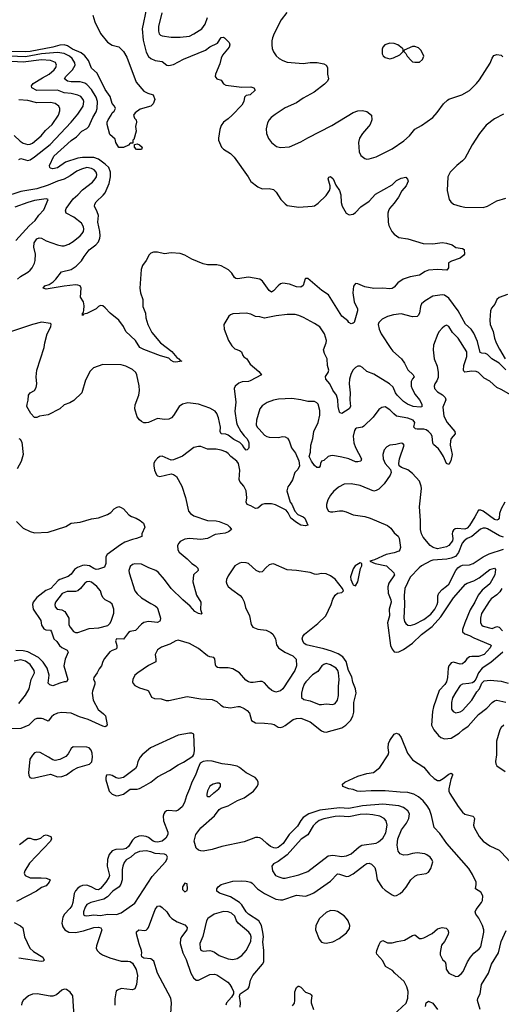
# Model space of a CAD drawing. Header units: inches. Extents: x 1603819 to 1745079, y 385938 to 533966.
# Tile 27 of 256: x 1623779 to 1628010, y 410357 to 419010. Entities that reach past the tile are written whole.
import ezdxf

# ---------------------------------------------------------------- set-up
doc = ezdxf.new("R2010")
doc.units = ezdxf.units.IN
doc.header["$MEASUREMENT"] = 0
doc.layers.add('B6421', color=7, linetype='Continuous')

msp = doc.modelspace()

# ---------------------------------------------------------------- linework, layer by layer
at = {"layer": 'B6421', "color": 5}
for points, elevation in [([(1624892, 419110), (1624855.1, 418930), (1624864.2, 418830), (1624890, 418723.8), (1624910, 418686.3), (1624930, 418667.9), (1624970, 418651.3), (1625030, 418641.7), (1625070.2, 418610.2), (1625090, 418608.2), (1625130, 418616.6), (1625217.6, 418662.4), (1625410, 418742.6), (1625450, 418770.2), (1625517, 418803), (1625550, 418853.7), (1625570, 418855.3), (1625579.1, 418850), (1625619.5, 418810), (1625625.7, 418790), (1625619.6, 418770), (1625561.5, 418698.5), (1625547.5, 418672.5), (1625537, 418623), (1625499.3, 418530), (1625497.3, 418510), (1625501.6, 418501.6), (1625510.6, 418490.6), (1625550, 418477.3), (1625570, 418446.8), (1625590, 418433.4), (1625730, 418417.6), (1625810, 418419.5), (1625837.3, 418410), (1625846.8, 418390), (1625802.8, 418350), (1625770, 418342.9), (1625753.4, 418330), (1625747.7, 418290), (1625730, 418257.6), (1625645.5, 418170), (1625610, 418138.4), (1625568, 418110), (1625550, 418081.2), (1625536, 418044), (1625524.6, 417970), (1625525.3, 417950), (1625553, 417890), (1625570, 417873), (1625630, 417834.9), (1625662.7, 417802.7), (1625786.4, 417630), (1625810, 417587.7), (1625870, 417542), (1625910, 417524.9), (1625970, 417527.7), (1626010, 417516.3), (1626033.3, 417493.3), (1626073, 417430), (1626110, 417390.5), (1626130, 417378.4), (1626230, 417361.6), (1626349.6, 417370.4), (1626370, 417375.5), (1626402.3, 417397.7), (1626470, 417465.5), (1626500.5, 417510), (1626506.9, 417530), (1626507.1, 417550), (1626488.7, 417611.3), (1626494.5, 417625.5), (1626510, 417632), (1626532.7, 417612.7), (1626556.5, 417556.5), (1626587.2, 417510), (1626598.9, 417470), (1626603.9, 417403.9), (1626613, 417370), (1626648.4, 417308.4), (1626674, 417294), (1626710, 417301.6), (1626730, 417315.5), (1626775.1, 417364.9), (1626850, 417415.5), (1626904.7, 417475.3), (1627050, 417559.5), (1627090, 417597.4), (1627130, 417618), (1627170, 417624.7), (1627187.1, 417607.1), (1627190.5, 417590.5), (1627173.7, 417550), (1627135.1, 417504.9), (1627106, 417450), (1627070, 417397.6), (1627029.3, 417350.7), (1627018, 417330), (1627013.4, 417310), (1627015.5, 417230), (1627021.6, 417201.6), (1627047.5, 417147.5), (1627070, 417124.7), (1627110, 417096), (1627190, 417085.5), (1627322.8, 417042.8), (1627410, 417041.6), (1627490, 417051.8), (1627530, 417047.3), (1627578, 417030), (1627610, 417006.8), (1627670, 416998.8), (1627684.7, 416990), (1627686, 416950), (1627679.8, 416940.2), (1627650, 416915.3), (1627571.1, 416888.9), (1627546.8, 416873.2), (1627546, 416830), (1627532, 416810), (1627450, 416815.1), (1627370, 416809.7), (1627341.8, 416798.2), (1627290, 416764.7), (1627210, 416749.8), (1627148, 416730), (1627102, 416698), (1627070, 416658), (1627050, 416646.3), (1627030, 416644.4), (1626970.7, 416650.7), (1626890, 416646.2), (1626810, 416663.4), (1626750, 416688.6), (1626729.3, 416690.7), (1626711.1, 416668.9), (1626705.4, 416610), (1626716.5, 416530), (1626746, 416470), (1626747.3, 416450), (1626716, 416350), (1626710, 416342), (1626690, 416338), (1626670, 416348.7), (1626662, 416362), (1626610, 416403), (1626491.2, 416591.2), (1626433.7, 416630), (1626310, 416736), (1626290, 416736.9), (1626286.9, 416733.1), (1626270, 416674), (1626250, 416659.4), (1626210, 416662.9), (1626150, 416687), (1626090, 416695.3), (1626070, 416687.2), (1626050, 416672.1), (1626010, 416628.2), (1625990, 416616.3), (1625969.9, 416629.9), (1625913, 416713), (1625890, 416729.6), (1625790, 416748.4), (1625693.3, 416733.3), (1625676.6, 416736.6), (1625665.1, 416745.1), (1625641.8, 416781.8), (1625612.8, 416812.8), (1625550, 416846.6), (1625510, 416855.8), (1625430, 416855.1), (1625390, 416864), (1625290, 416904), (1625230, 416941.6), (1625190, 416956.2), (1625110, 416960.5), (1625050, 416953.6), (1624990, 416967), (1624953.7, 416966.3), (1624930, 416957.2), (1624915.9, 416944.1), (1624890, 416894), (1624857.1, 416850), (1624845.7, 416814.3), (1624834.2, 416650), (1624840.9, 416610), (1624860.9, 416550), (1624860.3, 416490), (1624884.9, 416430), (1624887.6, 416390), (1624903.6, 416330), (1624941.2, 416261.2), (1625015.5, 416170), (1625114.5, 416094.5), (1625160.7, 416040.7), (1625177.1, 416030), (1625190, 416013.4), (1625202, 416010), (1625150, 416000.8), (1625130, 416003.5), (1625110, 416015.1), (1625090, 416036.4), (1625017.1, 416057.1), (1624870, 416111.1), (1624834, 416130), (1624797, 416190), (1624712, 416270), (1624690, 416312.7), (1624650, 416369.4), (1624572.3, 416430), (1624530, 416479), (1624510, 416495.3), (1624490, 416499), (1624470.7, 416489.3), (1624450, 416469.2), (1624370, 416429), (1624338, 416422), (1624329.3, 416409.3), (1624329.5, 416430), (1624339.3, 416440.7), (1624343.7, 416456.3), (1624345.1, 416494.9), (1624340.4, 416530), (1624312.3, 416572.3), (1624319.1, 416650), (1624309.5, 416670), (1624290, 416678.2), (1624270, 416679), (1624170, 416668.4), (1624010, 416643.1), (1623984.5, 416650), (1623999.3, 416670), (1624036.8, 416683.2), (1624072.9, 416707.1), (1624096.9, 416730), (1624146, 416794), (1624230, 416816), (1624276.3, 416843.7), (1624321.7, 416890), (1624343.9, 416930), (1624390, 416986.7), (1624448, 417030), (1624470, 417058.5), (1624482.8, 417090), (1624485.4, 417110), (1624481.9, 417150), (1624465.2, 417230), (1624469.8, 417290), (1624460.9, 417320.9), (1624436.4, 417370), (1624437.6, 417390), (1624449.8, 417410), (1624512.8, 417467.2), (1624530.4, 417489.6), (1624565.4, 417570), (1624577.3, 417630), (1624577.2, 417670), (1624562.7, 417710), (1624530, 417740.7), (1624470, 417783), (1624430, 417797.6), (1624330, 417799), (1624290, 417793.8), (1624182.7, 417757.3), (1624110, 417707.9), (1624070, 417699.6), (1624050, 417703.7), (1624042.7, 417710), (1624041.6, 417730), (1624077.4, 417810), (1624230, 417948), (1624278.6, 417981.4), (1624324.8, 418030), (1624367.4, 418052.6), (1624386.4, 418070), (1624420.7, 418150), (1624450, 418200.3), (1624459, 418230), (1624461.9, 418290), (1624451, 418330), (1624410, 418395.6), (1624370, 418439.9), (1624350, 418453), (1624310, 418464.9), (1624230, 418464.9), (1624199.3, 418470), (1624172.6, 418490), (1624185, 418510), (1624244, 418570), (1624266.1, 418610), (1624264.3, 418630), (1624239.1, 418670), (1624215, 418690), (1624170, 418714.2), (1624110, 418722.8), (1623971, 418711), (1623830, 418684), (1623690, 418688.4)], 340), ([(1624420.2, 419050), (1624440.3, 418990), (1624490.1, 418890.1), (1624550, 418812), (1624590, 418787.4), (1624650.3, 418770.3), (1624690, 418730.8), (1624719.4, 418679.4), (1624802, 418462), (1624870, 418382), (1624904.7, 418364.7), (1624951.3, 418350), (1624964.7, 418310), (1624951.3, 418270), (1624931.3, 418250), (1624836.3, 418223.7), (1624792, 418190), (1624778, 418170), (1624786, 418146), (1624802, 418130), (1624804.7, 418110), (1624796, 418070), (1624801, 418030), (1624782, 417958), (1624774, 417950), (1624774, 417926), (1624750, 417926), (1624734, 417906), (1624690, 417888), (1624650, 417886), (1624624, 417930), (1624619, 417959), (1624570, 418002), (1624547.4, 418090), (1624548.7, 418110), (1624556.3, 418130), (1624582, 418170), (1624590, 418191), (1624610, 418204.7), (1624619.5, 418230), (1624611.6, 418250), (1624590, 418272.3), (1624575.1, 418335.1), (1624530, 418396.9), (1624458.9, 418538.9), (1624410, 418584.5), (1624382.3, 418650), (1624352, 418692), (1624317.6, 418717.6), (1624244.2, 418750), (1624199.1, 418779.1), (1624170, 418788.7), (1624130, 418787), (1624070.2, 418770), (1623869.4, 418729.4), (1623830, 418726.3), (1623690, 418731)], 320), ([(1625027, 419070), (1624998, 418950), (1624998.2, 418910), (1625004.8, 418884.8), (1625014.7, 418874.7), (1625029.2, 418869.2), (1625110, 418855.3), (1625190, 418856.9), (1625270, 418866.5), (1625310, 418884.4), (1625379.7, 418930), (1625407.3, 418970), (1625429.8, 419030)], 360), ([(1626126.9, 419073.1), (1626075.8, 419010), (1626015.8, 418890), (1625999.3, 418850), (1625994.7, 418825.3), (1625993.1, 418790), (1625998.3, 418758.3), (1626008.6, 418728.6), (1626032.1, 418692.1), (1626057.3, 418670), (1626090, 418650.4), (1626130, 418635.8), (1626270, 418625.3), (1626330, 418632.9), (1626393.3, 418633.3), (1626450, 418623), (1626470.3, 418610.4), (1626482, 418590), (1626483, 418530), (1626490.5, 418490), (1626483, 418470), (1626458, 418442), (1626367.3, 418372.7), (1626270, 418321.1), (1626210, 418279.2), (1626110, 418235.4), (1626022, 418178), (1625988.8, 418151.2), (1625970.6, 418130), (1625957.3, 418102.7), (1625944.9, 418050), (1625948.4, 418010), (1625965.4, 417965.4), (1625990.5, 417930), (1626035.8, 417895.8), (1626070, 417885.7), (1626150, 417894), (1626250, 417935.6), (1626310, 417971.8), (1626520.8, 418079.2), (1626710, 418195.8), (1626750, 418208.9), (1626792, 418212), (1626830, 418202), (1626870, 418170.8), (1626873.4, 418130), (1626857.1, 418090), (1626843.8, 418070), (1626790, 418009.6), (1626765.5, 417970), (1626754.7, 417930), (1626760.2, 417850), (1626775.6, 417815.6), (1626810, 417788.9), (1626830, 417784.6), (1626850, 417787.4), (1626910, 417806), (1627050, 417875.3), (1627153.9, 417946.1), (1627202.9, 417990), (1627250, 418048), (1627310, 418081.3), (1627408.8, 418151.2), (1627446.3, 418193.7), (1627503, 418270), (1627537, 418303), (1627550, 418311.7), (1627662.7, 418350), (1627730, 418388.7), (1627793, 418450), (1627818.2, 418481.8), (1627913.3, 418626.7), (1627930, 418671), (1627945.8, 418694.2), (1627970, 418702.8), (1628010, 418698), (1628022.8, 418682.8)], 360), ([(1623770, 417781.1), (1623790, 417790.2), (1623850, 417773.8), (1623870, 417777.3), (1623910, 417804.3), (1624045.6, 417914.3), (1624231.5, 418108.5), (1624290, 418180.2), (1624337.5, 418250), (1624342.9, 418290), (1624337, 418310), (1624315.3, 418335.3), (1624290, 418346.8), (1624230, 418360.8), (1624170, 418368.5), (1624110, 418390.8), (1623930, 418386.7), (1623884.4, 418410), (1623883.5, 418430), (1623898.5, 418450), (1623979.9, 418500.1), (1624038.5, 418530), (1624081.4, 418570), (1624096.8, 418590), (1624102.8, 418610), (1624092.9, 418632.9), (1624050.3, 418650.3), (1623970, 418657), (1623810, 418638), (1623710, 418643.3)], 360), ([(1623731, 417991), (1623783.3, 417943.3), (1623810, 417925.3), (1623850, 417913), (1623870, 417916.1), (1623890, 417926.3), (1623966.6, 417990), (1624004.3, 418035.7), (1624063.5, 418090), (1624119.3, 418170), (1624131.1, 418210), (1624131.1, 418230), (1624123, 418250), (1624090, 418274), (1624050, 418282.6), (1623930, 418280.7), (1623850, 418299), (1623770, 418305)], 380), ([(1628030, 418180.5), (1627950, 418138.7), (1627877.2, 418082.8), (1627817.6, 418010), (1627754.4, 417910), (1627688.5, 417790), (1627670.2, 417769.8), (1627620.4, 417730), (1627561.3, 417670), (1627540.4, 417630), (1627533.4, 417510), (1627551, 417430), (1627566, 417410), (1627591.3, 417390), (1627650, 417370.5), (1627690, 417363.8), (1627850, 417360.5), (1627890, 417370.7), (1627970, 417417.3), (1628050, 417440.5)], 360), ([(1623759.3, 416730), (1623786.7, 416753.3), (1623851.2, 416790), (1623871.9, 416808.1), (1623887.6, 416830), (1623907.8, 416870), (1623914.2, 416894.2), (1623917.2, 416950), (1623904, 417010), (1623905.8, 417050), (1623930, 417083.9), (1623950, 417092.9), (1623970, 417091.2), (1624010, 417067.6), (1624110, 417030.2), (1624150, 417022), (1624170, 417023.6), (1624210, 417037.4), (1624250, 417060.3), (1624310, 417110.3), (1624329.1, 417130.9), (1624338.4, 417150), (1624342.9, 417170), (1624339.4, 417190), (1624320.6, 417220.6), (1624254, 417274), (1624187.1, 417310), (1624180.3, 417330), (1624187.3, 417350), (1624250, 417434.5), (1624290.8, 417470), (1624330, 417513.6), (1624418.8, 417581.2), (1624442.5, 417610), (1624453.2, 417630), (1624456.8, 417650), (1624451.6, 417670), (1624432.9, 417690), (1624410, 417701.1), (1624370, 417710.9), (1624322.8, 417697.2), (1624281, 417679), (1624223, 417637), (1624170, 417607.7), (1624110, 417591.9), (1624030, 417556.4), (1623930, 417522.5), (1623790, 417500.2), (1623627, 417447)], 360), ([(1623746.2, 417070), (1623861.6, 417198.4), (1623913.7, 417246.3), (1623947.4, 417292.6), (1623990, 417339), (1624029.1, 417429.1), (1624010, 417436.9), (1623910, 417419.6), (1623850, 417403.8), (1623736.9, 417363.1)], 380), ([(1628050, 415932.8), (1627991.4, 415991.4), (1627925.6, 416030), (1627890, 416067.7), (1627870, 416076.5), (1627839, 416079), (1627824.7, 416084.7), (1627801.9, 416181.9), (1627770, 416254.5), (1627744.2, 416290), (1627694.3, 416334.3), (1627630, 416449.9), (1627550, 416563.5), (1627510, 416589.8), (1627490, 416592.2), (1627410, 416579.6), (1627340.7, 416539.3), (1627310, 416511.8), (1627300.9, 416490), (1627291.3, 416430), (1627280.3, 416410), (1627270, 416401.1), (1627230, 416399.8), (1627130, 416423.8), (1627063.4, 416416.6), (1627010, 416401.3), (1626963.4, 416376.6), (1626934.4, 416350), (1626927.6, 416330), (1626937.3, 416290), (1626955.8, 416250), (1627040.1, 416120.1), (1627058, 416098), (1627132.3, 416030), (1627160.2, 415990), (1627190, 415932.2), (1627237.1, 415890), (1627244.9, 415870), (1627230, 415852.7), (1627218.9, 415830), (1627218, 415790), (1627225.9, 415765.9), (1627254.8, 415714.8), (1627290, 415668), (1627312, 415630), (1627312.3, 415607.7), (1627296.2, 415603.8), (1627235.3, 415610), (1627186, 415630), (1627150, 415655.8), (1627096.4, 415710), (1627081.8, 415730), (1627059.5, 415779.5), (1627028.8, 415810), (1626890, 415893.6), (1626830, 415918.2), (1626790, 415953.6), (1626770, 415964.1), (1626750, 415964.1), (1626730, 415954.4), (1626705.6, 415930), (1626687.4, 415892.6), (1626676.3, 415850), (1626672.7, 415810), (1626682.8, 415730), (1626680.2, 415670), (1626685.3, 415610), (1626672.4, 415590), (1626610, 415549.4), (1626595.1, 415555.1), (1626590, 415562), (1626578, 415610), (1626574.6, 415670), (1626563.2, 415710), (1626530, 415753), (1626502.6, 415810), (1626469, 415851), (1626465.8, 415874.2), (1626488.6, 415910), (1626494.8, 415930), (1626484.5, 415970), (1626480.7, 416030), (1626456.1, 416076.1), (1626449, 416110), (1626472.8, 416170), (1626474.7, 416190), (1626456.2, 416250), (1626415.1, 416310), (1626370, 416340.7), (1626273.3, 416393.3), (1626230.9, 416410.9), (1626198.2, 416418.2), (1626130, 416418.2), (1626031.5, 416408.5), (1625930, 416388.3), (1625890, 416398.7), (1625850, 416402.4), (1625810, 416420.9), (1625770, 416429.4), (1625650, 416423.7), (1625630, 416415.1), (1625616.7, 416403.3), (1625571, 416330), (1625574.8, 416290), (1625613.4, 416190), (1625644, 416144), (1625670, 416118.4), (1625710, 416102.6), (1625726.4, 416090), (1625739.3, 416059.3), (1625747.8, 416047.8), (1625773.4, 416030), (1625802.6, 415982.6), (1625879.1, 415919.1), (1625902.8, 415890), (1625804, 415836), (1625788.9, 415831.1), (1625732.6, 415827.4), (1625703.6, 415816.4), (1625673, 415790), (1625663, 415770), (1625677.3, 415650), (1625670.2, 415570), (1625682.8, 415470), (1625689.2, 415450), (1625722.3, 415390), (1625750, 415353.8), (1625775.6, 415330), (1625787.3, 415310), (1625792.9, 415290), (1625792.8, 415250), (1625790, 415240.9), (1625777.3, 415230), (1625770, 415226.9), (1625750, 415246), (1625735.6, 415270), (1625712.7, 415292.7), (1625661.1, 415321.1), (1625610, 415358.2), (1625590, 415366), (1625549.4, 415370), (1625539.1, 415390), (1625543.5, 415430), (1625524.8, 415510), (1625512.1, 415550), (1625495.1, 415570), (1625450, 415596.9), (1625350, 415631.1), (1625257, 415643), (1625210, 415631.6), (1625180.4, 415610), (1625130.4, 415530), (1625112.4, 415510), (1625090, 415499.7), (1625050, 415495.8), (1624990, 415504.2), (1624910.2, 415469.8), (1624890, 415466), (1624870, 415467.3), (1624850, 415478.4), (1624830, 415494.5), (1624810, 415519.3), (1624789.7, 415590), (1624793.6, 415626.4), (1624825.1, 415710), (1624831.1, 415750), (1624828.2, 415791.8), (1624808.9, 415888.9), (1624798.3, 415910), (1624770, 415936.4), (1624710, 415965.7), (1624670, 415975.8), (1624510, 415978.7), (1624426.8, 415950), (1624398.3, 415921.7), (1624357.6, 415842.4), (1624326, 415730), (1624255.6, 415664.4), (1624218.2, 415641.8), (1624170, 415624.5), (1624130, 415589.6), (1624030, 415536.3), (1623953.7, 415526.3), (1623930, 415514), (1623910, 415515.3), (1623875.3, 415550), (1623842.9, 415610), (1623843.5, 415630), (1623854.3, 415665.7), (1623857.6, 415710), (1623870, 415730.3), (1623908.5, 415751.5), (1623922.8, 415777.2), (1623928.2, 415810), (1623923.5, 415870), (1623928.2, 415930), (1623993.5, 416130), (1623999.8, 416170), (1624021.6, 416250), (1624053.5, 416310), (1624055.4, 416335.4), (1624050, 416340.9), (1623971.7, 416351.7), (1623890, 416330.6), (1623690, 416263.1)], 360), ([(1628064.1, 416595.9), (1627992.3, 416567.7), (1627970.4, 416549.6), (1627952.7, 416510), (1627925.2, 416474.7), (1627914, 416450), (1627909.3, 416370.7), (1627913.6, 416330), (1627938.9, 416270), (1627951.6, 416210), (1627966, 416170), (1627993.5, 416113.5), (1628044.1, 416030)], 360), ([(1628095.9, 415710), (1628010, 415761.1), (1627970, 415776.1), (1627910, 415833.7), (1627859.7, 415859.7), (1627810, 415909.8), (1627790, 415917.4), (1627750, 415922.4), (1627690, 415912.3), (1627681.4, 415921.4), (1627677.6, 415930), (1627681.5, 415970), (1627707.6, 416050), (1627706.4, 416090), (1627630, 416209.7), (1627582.3, 416262.3), (1627550, 416314), (1627530, 416325.2), (1627510, 416316), (1627490, 416298), (1627464.4, 416270), (1627453, 416250), (1627413.4, 416150), (1627412.7, 416110), (1627421.1, 416030), (1627446.2, 415966.2), (1627456.5, 415910), (1627454.7, 415865.3), (1627443.7, 415836.3), (1627424.9, 415810), (1627420.2, 415790), (1627423.6, 415770), (1627450, 415738), (1627492.8, 415712.8), (1627517.5, 415690), (1627522, 415670), (1627496.1, 415603.9), (1627505.9, 415525.9), (1627534, 415470), (1627603.2, 415390), (1627603.6, 415370), (1627570.2, 415330), (1627562.7, 415310), (1627560.6, 415270), (1627578.9, 415190), (1627566.6, 415133.4), (1627550, 415100.9), (1627530, 415109.4), (1627503.7, 415170), (1627478.4, 415210), (1627457.4, 415237.4), (1627415.5, 415275.5), (1627409.4, 415289.4), (1627402.6, 415350), (1627391.5, 415370), (1627370.8, 415390.8), (1627350, 415405.7), (1627330, 415412.4), (1627270.8, 415410.8), (1627255.6, 415415.6), (1627241.6, 415430), (1627251.2, 415470), (1627237.1, 415490), (1627190, 415508.9), (1627090, 415527), (1627065.3, 415545.3), (1627030, 415582.3), (1626990, 415606.8), (1626959.1, 415600.9), (1626935.4, 415584.6), (1626883.5, 415516.5), (1626802.6, 415437.4), (1626790, 415429.8), (1626739.2, 415420.8), (1626730, 415414.7), (1626720.9, 415399.1), (1626709.4, 415350), (1626714.4, 415290), (1626728.2, 415250), (1626780.8, 415150), (1626775.8, 415130), (1626750, 415122.9), (1626730, 415124.1), (1626670, 415151.1), (1626610, 415165.8), (1626530, 415179.3), (1626510, 415178.4), (1626488.7, 415170), (1626450, 415136.3), (1626430, 415129.4), (1626421.5, 415110), (1626419.1, 415090), (1626410, 415073.6), (1626390, 415074), (1626370, 415091.5), (1626342.3, 415130), (1626321.3, 415170), (1626333.7, 415210), (1626336.8, 415270), (1626354.5, 415330), (1626363.1, 415390), (1626400.3, 415470), (1626415.3, 415535.3), (1626416.1, 415576.1), (1626402, 415630), (1626390, 415643.7), (1626370, 415654), (1626310, 415654.7), (1626250, 415669.7), (1626170, 415681), (1626053.7, 415673.7), (1626010, 415665.1), (1625954.4, 415645.6), (1625910, 415615.8), (1625889.1, 415590), (1625858.1, 415490), (1625857.1, 415450), (1625866, 415430), (1625882, 415410), (1625930, 415359.3), (1625950, 415346.7), (1625970, 415341.5), (1626050, 415337.8), (1626090, 415346.5), (1626110, 415344.1), (1626131.3, 415331.3), (1626146, 415310), (1626168.2, 415248.2), (1626200.7, 415200.7), (1626232, 415132), (1626236.9, 415090), (1626222.6, 415057.4), (1626197.1, 415030), (1626175.4, 414964.6), (1626153.4, 414926.6), (1626134.6, 414905.4), (1626124.9, 414870), (1626155.6, 414770), (1626170.8, 414750.8), (1626196, 414690), (1626222.1, 414662.1), (1626270, 414641), (1626284.7, 414630), (1626311.1, 414568.9), (1626290, 414563.2), (1626250, 414568.4), (1626210, 414589.9), (1626161.2, 414630), (1626137.2, 414677.1), (1626119.5, 414699.6), (1626026.5, 414746.5), (1625990, 414755.4), (1625930, 414756.5), (1625910, 414749.8), (1625870, 414717.8), (1625850, 414713.5), (1625810, 414736.9), (1625777, 414750), (1625768.9, 414770), (1625773.3, 414806.7), (1625769.8, 414870), (1625748.9, 414910), (1625712.3, 414950), (1625706.6, 414970), (1625712.3, 415050), (1625701.2, 415110), (1625686.8, 415130), (1625634.3, 415170), (1625610, 415198), (1625590, 415213.1), (1625550, 415227.9), (1625504.3, 415235.7), (1625430, 415235), (1625370, 415257.6), (1625350, 415260.4), (1625310, 415249.7), (1625210, 415175.1), (1625130, 415140.9), (1625110, 415139.3), (1625030, 415174), (1625010, 415171.6), (1624990, 415157), (1624966.7, 415130), (1624958.4, 415110), (1624957.1, 415090), (1624963, 415050), (1624982, 415010), (1624990, 415000.7), (1625010, 414994), (1625110, 415017.3), (1625130, 415014), (1625155.1, 414995.1), (1625203.7, 414910), (1625235.3, 414810), (1625263.1, 414690), (1625279.5, 414670), (1625310, 414649.1), (1625430, 414607.5), (1625505, 414605), (1625530, 414599.8), (1625605.5, 414570), (1625626.4, 414550), (1625638.8, 414530), (1625614, 414510), (1625583, 414497), (1625495.2, 414484.8), (1625430, 414449.8), (1625370, 414441.3), (1625270, 414450.6), (1625230, 414444.1), (1625190, 414424), (1625176, 414410), (1625166.5, 414390), (1625168, 414350), (1625180.3, 414330), (1625251.4, 414271.4), (1625290, 414230.2), (1625322.7, 414210), (1625344.9, 414190), (1625346, 414170), (1625306.7, 414130), (1625300.7, 414070), (1625331.4, 413951.4), (1625370.2, 413890), (1625367.8, 413827.8), (1625378, 413790), (1625374.4, 413785.6), (1625350, 413791.3), (1625317.7, 413810), (1625275.1, 413855.1), (1625212.4, 413910), (1625110, 414012.2), (1625049.8, 414090), (1624994.2, 414154.2), (1624974.5, 414170), (1624912.7, 414192.7), (1624850, 414223.9), (1624790, 414227.2), (1624770, 414221.7), (1624750, 414204.5), (1624737.4, 414170), (1624740.3, 414150), (1624791, 413991), (1624810, 413963.8), (1624848.4, 413930), (1624930, 413878.2), (1624970, 413859.4), (1624985.4, 413845.4), (1624993.8, 413830), (1625014.5, 413750), (1625012.9, 413730), (1625010, 413723.9), (1624990, 413712.2), (1624910, 413719.7), (1624869.1, 413710.9), (1624850, 413698.4), (1624797, 413643), (1624748.1, 413631.9), (1624735.2, 413624.8), (1624690, 413566.6), (1624630, 413569.3), (1624620.3, 413550), (1624631, 413511), (1624632.4, 413487.6), (1624622.4, 413477.6), (1624590, 413467.1), (1624570, 413453.1), (1624523.6, 413396.4), (1624509.2, 413370.8), (1624498, 413330), (1624475.6, 413304.4), (1624460.9, 413270), (1624430.2, 413230), (1624427.7, 413210), (1624438, 413190), (1624439.8, 413170), (1624417.5, 413110), (1624414.4, 413090), (1624425.3, 413030), (1624467.2, 412947.2), (1624516, 412910), (1624531.4, 412891.4), (1624546, 412814), (1624538.9, 412801.1), (1624530, 412796.2), (1624510, 412802.2), (1624379.6, 412859.6), (1624303.6, 412883.6), (1624230, 412916.5), (1624150, 412922.3), (1624110, 412914.8), (1624079.4, 412900.6), (1624057.3, 412882.7), (1624030, 412845.7), (1623986.3, 412866.3), (1623970, 412869.8), (1623930, 412867.7), (1623910, 412859.7), (1623858.4, 412810), (1623790, 412781.2), (1623690, 412776.2)], 380), ([(1623770.6, 415330.6), (1623782, 415322), (1623797.1, 415297.1), (1623808, 415190), (1623791.8, 415128.2), (1623756.2, 415063.8)], 360), ([(1628042.5, 414770), (1628007.8, 414710), (1627995.7, 414670), (1627992.2, 414627.8), (1627983.2, 414616.8), (1627970, 414612.5), (1627950, 414617.7), (1627850, 414689.7), (1627830, 414700.4), (1627810, 414700.5), (1627778.5, 414641.5), (1627730, 414565.4), (1627710, 414542), (1627690, 414532), (1627620.9, 414539.1), (1627605.3, 414534.7), (1627590, 414522.4), (1627580.9, 414510), (1627577.3, 414490), (1627584.1, 414450), (1627580.5, 414430), (1627550, 414389.8), (1627530, 414376), (1627450, 414360.9), (1627411.3, 414371.3), (1627385, 414390), (1627323.5, 414463.5), (1627308, 414490), (1627299.3, 414530), (1627300.2, 414610), (1627292.5, 414730), (1627309.3, 414890), (1627307.5, 414910), (1627290, 414953.2), (1627230, 415022.9), (1627190, 415052.8), (1627133.1, 415073.1), (1627111.6, 415090), (1627109.6, 415110), (1627116.1, 415150), (1627156.1, 415270), (1627145.9, 415285.9), (1627130, 415289.7), (1627084.5, 415275.5), (1627030, 415269.4), (1627003.2, 415256.8), (1626980.1, 415230), (1626969, 415190), (1626973.6, 415150), (1626990, 415108.9), (1627037.4, 415057.4), (1627041.1, 415030), (1627033.3, 415006.7), (1626982.2, 414930), (1626934.6, 414885.4), (1626910, 414871.1), (1626890, 414867.4), (1626770, 414917.2), (1626690, 414929.6), (1626630, 414927.1), (1626578.6, 414901.4), (1626535.1, 414864.9), (1626508.2, 414831.8), (1626485.8, 414790), (1626475.1, 414750), (1626475.2, 414730), (1626479.8, 414710), (1626491.8, 414691.8), (1626510, 414685.3), (1626530, 414685.1), (1626590, 414695), (1626614.8, 414694.8), (1626645.9, 414685.9), (1626710, 414657), (1626810, 414643.9), (1626858.4, 414630), (1627010, 414563.6), (1627039.8, 414539.8), (1627070, 414499.5), (1627104.4, 414470), (1627113.2, 414453.2), (1627124.9, 414370), (1627118.7, 414350), (1627110, 414339.6), (1627070, 414323.5), (1626998, 414310), (1626897.5, 414262.5), (1626854, 414250), (1626902, 414230), (1627002.8, 414210), (1627065.5, 414150), (1627070, 414138), (1627071.5, 414130), (1627022.7, 414057.3), (1627014.3, 414025.7), (1627016.8, 413970), (1627040.5, 413910), (1627042.3, 413890), (1627025, 413830), (1627026.5, 413770), (1627011.7, 413710), (1627037.7, 413510), (1627050, 413476.4), (1627070, 413455.3), (1627090, 413451.3), (1627110, 413454.7), (1627150, 413473.7), (1627230, 413529.4), (1627310, 413605.9), (1627402.4, 413677.6), (1627478.8, 413761.2), (1627590, 413927.6), (1627696.4, 414050), (1627710, 414059), (1627770, 414079.8), (1627815.3, 414104.7), (1627910, 414176.8), (1627950.2, 414190.2), (1627958.2, 414178.2), (1627953.9, 414130), (1627910, 414052.2), (1627843.3, 413996.7), (1627806.5, 413953.5), (1627778.6, 413890), (1627737.1, 413822.9), (1627688.9, 413710), (1627668.9, 413650), (1627670.2, 413630), (1627690, 413611.4), (1627730, 413598.2), (1627770, 413576.8), (1627915.2, 413515.2), (1627921.3, 413510), (1627913.6, 413490), (1627859.6, 413430), (1627810, 413413.2), (1627750, 413413.6), (1627730, 413409), (1627707.5, 413392.5), (1627690, 413366.3), (1627670, 413347.7), (1627650, 413346.6), (1627590, 413362.1), (1627570, 413356.8), (1627563, 413350), (1627549.6, 413330), (1627544.2, 413310), (1627538.3, 413230), (1627529, 413191), (1627513.2, 413166.8), (1627465.5, 413114.5), (1627414.6, 412970), (1627405.8, 412930), (1627398.3, 412810), (1627416, 412770), (1627458.8, 412718.8), (1627480.3, 412700.3), (1627510, 412690.2), (1627570, 412694.8), (1627640.1, 412739.9), (1627671.7, 412770), (1627718.4, 412801.6), (1627810, 412903.9), (1627881.7, 412958.3), (1627930, 413009.2), (1627950, 413023.2), (1627970.8, 413029.2), (1628050, 413011)], 420), ([(1623750, 414598.8), (1623810, 414542), (1623872.1, 414512.1), (1623910, 414501.6), (1624030, 414506), (1624184.2, 414555.8), (1624230, 414584.4), (1624310, 414592.7), (1624410, 414623.8), (1624470, 414633), (1624550, 414662), (1624579.7, 414680.3), (1624610, 414710.6), (1624630, 414724), (1624650, 414730.6), (1624670, 414724), (1624690, 414710.6), (1624738.4, 414658.4), (1624762.4, 414642.4), (1624802, 414630), (1624838, 414610), (1624865.4, 414585.4), (1624878, 414550), (1624851.3, 414490), (1624850.6, 414469.4), (1624804.7, 414450), (1624770, 414442.6), (1624702, 414418), (1624663.8, 414396.2), (1624547.4, 414310), (1624536.1, 414290), (1624534.6, 414230), (1624522.9, 414197.1), (1624470, 414179.9), (1624450, 414178.3), (1624430, 414185.8), (1624390.9, 414210.9), (1624350, 414216.6), (1624330, 414213.2), (1624285.5, 414194.5), (1624261.7, 414178.3), (1624230, 414136.9), (1624205, 414115), (1624130, 414090.5), (1624117.7, 414082.3), (1624051.5, 414010), (1624007.9, 413992.1), (1623930, 413932), (1623898.6, 413890), (1623891.3, 413870), (1623896.9, 413830), (1623963.8, 413730), (1623970.2, 413690), (1623980.9, 413670), (1623990, 413657.6), (1624007.3, 413647.3), (1624050, 413643.7), (1624059.6, 413630), (1624078, 413570), (1624104.9, 413544.9), (1624129, 413509), (1624150, 413491.8), (1624194.9, 413470), (1624205.3, 413450), (1624177.7, 413390), (1624167.8, 413332.2), (1624200.5, 413210), (1624190.3, 413189.6), (1624170, 413189.5), (1624130, 413179.5), (1624070, 413157), (1624043, 413163), (1624030, 413178), (1624039.1, 413250), (1624020.2, 413310), (1623983.7, 413363.7), (1623944.3, 413404.3), (1623850, 413454.7), (1623810, 413463.3), (1623745.4, 413465.4)], 360), ([(1628030, 414461.7), (1627995, 414475), (1627890, 414534.1), (1627870, 414542), (1627850, 414542.6), (1627827.1, 414532.9), (1627751.3, 414468.7), (1627710, 414449.2), (1627683, 414430), (1627666.1, 414410), (1627633.1, 414326.9), (1627606.4, 414293.6), (1627570, 414276.8), (1627531.9, 414268.1), (1627410, 414259), (1627390, 414253.4), (1627309.7, 414210.3), (1627288.1, 414191.9), (1627210, 414109.7), (1627163.8, 414010), (1627158, 413950), (1627161, 413870), (1627155, 413750), (1627160.8, 413720.8), (1627170, 413702.4), (1627189.2, 413689.2), (1627210, 413686.7), (1627250, 413697.7), (1627330, 413739.8), (1627390, 413785.9), (1627425.2, 413830), (1627446.6, 413870), (1627451.9, 413890), (1627452.8, 413947.2), (1627462.4, 413970), (1627490, 414001.8), (1627530, 414030.2), (1627549.8, 414050), (1627610, 414168.8), (1627628.3, 414191.7), (1627650, 414207.6), (1627670, 414215.3), (1627730, 414220.2), (1627763.7, 414230), (1627850.4, 414289.6), (1627903.4, 414316.6), (1628030, 414355.9)], 440), ([(1628015.4, 414010), (1627997.5, 413982.5), (1627970, 413955), (1627921.1, 413918.9), (1627902.9, 413897.1), (1627837, 413790), (1627825.9, 413750), (1627828.7, 413708.7), (1627838.2, 413690), (1627850, 413680.6), (1627930, 413659.7), (1627970, 413676), (1627990, 413671.8), (1628019.6, 413639.6)], 440), ([(1623770, 413001.2), (1623830, 413073.8), (1623861.5, 413130), (1623880.2, 413210), (1623909.3, 413270), (1623906.9, 413290), (1623870, 413343.2), (1623830, 413373.1), (1623790, 413383.4), (1623730, 413373.2)], 380), ([(1628024.7, 413450), (1627919.2, 413360.8), (1627841.7, 413310), (1627810.3, 413270), (1627786, 413214), (1627768.9, 413191.1), (1627756.7, 413183.3), (1627724.5, 413175.5), (1627670, 413171), (1627650, 413159.7), (1627610, 413100.5), (1627582.8, 413050), (1627572.9, 413010), (1627573, 412950), (1627587.3, 412930), (1627610, 412919.5), (1627650, 412926.5), (1627670, 412939), (1627752.3, 413030), (1627796, 413104), (1627817.6, 413130), (1627840.1, 413179.9), (1627860.7, 413199.3), (1627913.3, 413206.7), (1628010, 413195.8), (1628070, 413179.2)], 440), ([(1628031, 412810), (1628009.3, 412790), (1627996.3, 412770), (1627967.9, 412670), (1627967.1, 412550), (1627959.7, 412490), (1627960.9, 412470), (1627971.1, 412451.1), (1628044, 412404)], 420), ([(1627059.6, 410260.4), (1627173, 410367), (1627188.2, 410410), (1627190.7, 410470), (1627181.3, 410510), (1627155.9, 410555.9), (1627073.3, 410630), (1627054.6, 410654.6), (1626994, 410690), (1626970, 410738.9), (1626917.6, 410797.6), (1626913.5, 410810), (1626917.2, 410830), (1626937.7, 410882.3), (1626950, 410906.7), (1626970, 410917), (1627010, 410897.3), (1627050, 410895.8), (1627096, 410910), (1627158.5, 410921.5), (1627230, 410962.6), (1627250, 410966.7), (1627290, 410934.6), (1627310, 410933.8), (1627330, 410939.6), (1627401.5, 410978.5), (1627450, 411021.1), (1627490, 411031.6), (1627525.2, 411025.2), (1627541.3, 411010), (1627545.2, 410990), (1627541.9, 410970), (1627510, 410907.3), (1627484.4, 410875.6), (1627473.3, 410813.3), (1627474.3, 410790), (1627494.3, 410750), (1627516.1, 410730), (1627523.5, 410710), (1627525.4, 410665.4), (1627550, 410630.3), (1627610, 410600.5), (1627630, 410603), (1627657, 410623), (1627673.9, 410646.1), (1627713.5, 410730), (1627738.5, 410770), (1627770, 410807.2), (1627816.7, 410843.3), (1627830, 410862.6), (1627855.3, 410990), (1627856.2, 411010), (1627844.4, 411050), (1627813.9, 411113.9), (1627786.8, 411150), (1627781.2, 411170), (1627789.9, 411190.1), (1627836.8, 411250), (1627843.9, 411270), (1627846.8, 411310), (1627830, 411341), (1627783.9, 411370), (1627790.7, 411410), (1627788.9, 411430), (1627757.2, 411497.2), (1627723.4, 411550), (1627531.6, 411770), (1627470, 411856.5), (1627421.4, 411910), (1627396.9, 412016.9), (1627378.5, 412070), (1627360, 412100), (1627323.4, 412143.4), (1627281.5, 412181.4), (1627242.5, 412202.5), (1627190, 412218.7), (1627120.6, 412220.6), (1626990, 412233.1), (1626865.8, 412234.2), (1626770, 412226.6), (1626743.7, 412230), (1626710, 412244.2), (1626670, 412251.6), (1626619, 412270), (1626614, 412290), (1626635.3, 412310), (1626750, 412361.6), (1626830, 412384.6), (1626886, 412394), (1626943, 412437), (1627016.4, 412550), (1627021.4, 412570), (1627016.4, 412610), (1627019.6, 412650), (1627030, 412674.8), (1627070, 412730.8), (1627090, 412741), (1627110, 412731), (1627130, 412700.7), (1627185.1, 412565.1), (1627230, 412504.9), (1627330, 412440.4), (1627380.1, 412380.1), (1627420.4, 412340.4), (1627450, 412324.1), (1627470, 412324.7), (1627500.2, 412339.8), (1627550, 412378), (1627570, 412387.7), (1627579.9, 412379.9), (1627582.4, 412370), (1627566.8, 412333.2), (1627549.2, 412250.8), (1627550.2, 412230), (1627559.3, 412210), (1627630, 412095.3), (1627670, 412044.4), (1627690, 412028.3), (1627760.7, 412010), (1627770, 412002), (1627774.7, 411990), (1627765.9, 411930), (1627772.1, 411910), (1627815.3, 411830), (1627851, 411790), (1627910, 411748.8), (1627990, 411710.2), (1628010, 411694), (1628088.8, 411608.8)], 380), ([(1625715.8, 410330), (1625718.7, 410370), (1625711.3, 410428.7), (1625717, 410450), (1625784.7, 410495.3), (1625794, 410510), (1625807.3, 410570), (1625826, 410610), (1625911.7, 410708.3), (1625923.1, 410730), (1625923.6, 410830), (1625913.9, 410906.1), (1625919.6, 410950), (1625916.4, 410990), (1625902.7, 411050), (1625881, 411090), (1625788.5, 411148.5), (1625770, 411168.7), (1625731.7, 411230), (1625710, 411251.9), (1625630, 411301.3), (1625534.2, 411334.2), (1625511.8, 411350), (1625511.5, 411370), (1625523, 411390), (1625550, 411410.2), (1625650, 411439.3), (1625730, 411442.2), (1625770, 411438.6), (1625809.3, 411429.3), (1625821.5, 411421.5), (1625867.9, 411370), (1625930, 411330.1), (1626030, 411281.9), (1626070, 411273.8), (1626090, 411275.5), (1626210, 411316.9), (1626290, 411308.3), (1626330, 411320.7), (1626362.5, 411337.5), (1626510, 411437.8), (1626570, 411502), (1626590, 411501.1), (1626650, 411480.5), (1626670, 411482.5), (1626710, 411503.8), (1626810, 411582.9), (1626830, 411594), (1626850, 411595.9), (1626870, 411588.9), (1626898.1, 411558.1), (1626907.8, 411527.8), (1626919.7, 411450), (1626964.5, 411384.5), (1626990, 411360.8), (1627050, 411318), (1627070, 411310.3), (1627090, 411313.1), (1627121.6, 411330), (1627144.7, 411350), (1627174.6, 411385.4), (1627215.4, 411450), (1627250, 411482.3), (1627274.4, 411494.4), (1627350, 411504.9), (1627370, 411517.3), (1627390.8, 411549.2), (1627407.1, 411610), (1627400.4, 411630), (1627384.4, 411650), (1627356.9, 411670), (1627337.8, 411677.8), (1627270, 411688.4), (1627230, 411682.3), (1627189, 411669), (1627150, 411666.6), (1627120.3, 411680.3), (1627103.9, 411703.9), (1627096, 411756), (1627102.1, 411810), (1627132.2, 411890), (1627176.1, 411950), (1627197, 411990), (1627204, 412030), (1627190, 412057.4), (1627150, 412087.4), (1627110, 412101.8), (1626970, 412116.9), (1626790, 412101.9), (1626670, 412078.7), (1626590, 412081.9), (1626416.5, 412063.5), (1626318.5, 412030), (1626270, 411999.1), (1626247.8, 411972.2), (1626219.1, 411920.9), (1626146.5, 411850), (1626094.2, 411770), (1626050, 411735.4), (1626030, 411729.9), (1626011.6, 411731.6), (1625982.9, 411742.9), (1625948.7, 411768.7), (1625910, 411807.4), (1625890, 411819.8), (1625870, 411823.8), (1625850, 411821.6), (1625750, 411785.7), (1625556.1, 411743.9), (1625470, 411715.8), (1625390, 411702), (1625370, 411704.2), (1625350, 411711.5), (1625328.8, 411728.8), (1625312.8, 411790), (1625325.7, 411850), (1625370, 411908.5), (1625490, 412013.6), (1625531.5, 412070), (1625550, 412081.3), (1625610, 412101.1), (1625692.9, 412147.1), (1625750, 412170.9), (1625832.3, 412230), (1625865.1, 412270), (1625874, 412290), (1625874.6, 412310), (1625865.8, 412330), (1625846.2, 412350), (1625769.5, 412389.5), (1625710, 412437), (1625688.8, 412448.8), (1625630, 412462.3), (1625557.2, 412470), (1625470, 412492.4), (1625430, 412496.3), (1625390.4, 412489.6), (1625365.1, 412474.9), (1625345.4, 412434.6), (1625323.9, 412370), (1625290.8, 412309.2), (1625271.7, 412250), (1625244.2, 412190), (1625226.9, 412130), (1625206.8, 412093.2), (1625170, 412062), (1625150, 412055.1), (1625090, 412060.8), (1625070, 412056.5), (1625054.6, 412045.4), (1625043.8, 412030), (1625038.9, 412010), (1625042.7, 411970), (1625080.7, 411870), (1625079.5, 411850), (1625063.1, 411816.9), (1625030, 411791.5), (1624990, 411780.7), (1624970, 411783.2), (1624951.8, 411791.8), (1624910, 411822), (1624890, 411830.4), (1624850, 411836.1), (1624825.6, 411834.4), (1624790, 411819.4), (1624770, 411798.4), (1624735.1, 411744.9), (1624713.8, 411726.2), (1624690, 411718.9), (1624622.2, 411717.8), (1624590, 411706.2), (1624565.8, 411674.2), (1624551.4, 411630), (1624546.1, 411570), (1624568.7, 411490), (1624562.3, 411470), (1624536.6, 411430), (1624490, 411374), (1624470, 411363.8), (1624450, 411365.3), (1624407.6, 411390), (1624370, 411402.8), (1624330, 411400.9), (1624310, 411392.9), (1624290, 411378), (1624270, 411354.2), (1624257.2, 411330), (1624245.3, 411250), (1624236.7, 411223.3), (1624220.6, 411199.4), (1624171, 411150), (1624157.9, 411122.1), (1624150.2, 411070), (1624157.2, 411037.2), (1624174.3, 411010), (1624211.8, 410991.8), (1624270, 410988), (1624338.6, 411001.4), (1624429.3, 411030.7), (1624470, 411034.8), (1624491.1, 411030), (1624499, 411010), (1624452.5, 410870), (1624451.9, 410850), (1624460.2, 410830), (1624478.5, 410810), (1624507.7, 410790), (1624570, 410764.4), (1624670, 410734.7), (1624730, 410736), (1624750, 410732), (1624770, 410717.1), (1624801.5, 410661.5), (1624814.3, 410610), (1624805.4, 410530), (1624790, 410493.8), (1624770, 410483.4), (1624670, 410494.2), (1624638, 410482), (1624627.4, 410472.6), (1624622.1, 410457.9), (1624615.2, 410404.8), (1624615.2, 410350)], 420), ([(1623778.3, 411761.7), (1623850, 411816.1), (1623870, 411816.1), (1623904.1, 411804.1), (1623930, 411803.9), (1623963.8, 411816.2), (1623990, 411841.6), (1624010, 411845.5), (1624051.3, 411830), (1624059.3, 411810), (1624050.3, 411790), (1623864.3, 411595.8), (1623823.2, 411530), (1623819.1, 411510), (1623828, 411488), (1623870, 411467.3), (1623967.3, 411467.3), (1624010, 411463.9), (1624036.2, 411456.2), (1624045.5, 411450), (1624036.5, 411430), (1624010, 411398.5), (1623970, 411382.4), (1623926.5, 411350), (1623750, 411258.7)], 380), ([(1625105.8, 410274.2), (1625112, 410370), (1625106.5, 410410), (1624990.4, 410630), (1624955.9, 410735.9), (1624930, 410755.9), (1624870, 410762.4), (1624852.4, 410772.4), (1624848.2, 410790), (1624853.3, 410810), (1624849.8, 410830), (1624827.2, 410887.1), (1624805, 410975), (1624805.6, 410994.4), (1624826, 411010), (1624874.8, 411005.3), (1624890, 411007.2), (1624901.5, 411018.5), (1624910, 411030.8), (1624968.7, 411190), (1624990, 411218.4), (1625010, 411222.4), (1625030, 411207), (1625071.6, 411170), (1625096, 411130), (1625114.4, 411110), (1625162, 411082), (1625230, 411054), (1625250, 411032.2), (1625247.5, 411010), (1625201.3, 410950), (1625191.2, 410930), (1625188, 410890), (1625212.9, 410810), (1625242.3, 410750), (1625282.5, 410630), (1625305, 410590), (1625330, 410570.2), (1625350, 410568.7), (1625450, 410617.1), (1625490, 410622.8), (1625510, 410614.7), (1625607.2, 410550), (1625626.3, 410530), (1625642.6, 410502.6), (1625655.8, 410470), (1625655.8, 410450), (1625640.2, 410419.8), (1625596.1, 410370), (1625590.3, 410350)], 420), ([(1623730, 411074.7), (1623786.4, 411046.4), (1623807.2, 411030), (1623820.2, 410950), (1623868.8, 410848.8), (1623899.5, 410819.5), (1623982.4, 410770), (1623994.2, 410745.8), (1623985.2, 410734.8), (1623968.5, 410731.5), (1623770, 410760.7)], 380), ([(1627825.7, 410310), (1627801.1, 410390), (1627803, 410410), (1627823.5, 410450), (1627836.4, 410530), (1627897.3, 410630), (1627925.4, 410710), (1627985.4, 410810), (1628009.5, 410909.5), (1628053.4, 411006.6)], 360), ([(1624256.6, 410250), (1624245.2, 410430), (1624223.2, 410463.2), (1624190, 410486.8), (1624170, 410488.5), (1624150, 410480.2), (1624101.1, 410438.9), (1624070, 410427), (1624046.9, 410426.9), (1623932.3, 410447.7), (1623890, 410445.3), (1623857.6, 410430), (1623832, 410410), (1623810.4, 410390), (1623798, 410370), (1623794.9, 410350)], 420), ([(1626175.8, 410344.2), (1626193, 410367), (1626197.3, 410390), (1626194.8, 410465.2), (1626210, 410504), (1626225.1, 410514.9), (1626230, 410517.1), (1626250, 410508.2), (1626290, 410463.6), (1626331, 410450), (1626340.5, 410440.5), (1626344.4, 410430), (1626338.4, 410390), (1626340.9, 410370), (1626359.5, 410310)], 380), ([(1627343.8, 410336.2), (1627349.6, 410370), (1627370, 410382.8), (1627410, 410367.3), (1627450.5, 410310)], 360)]:
    msp.add_lwpolyline(points, dxfattribs=dict(at, elevation=elevation))
for points, elevation in [([(1627030, 418805.1), (1626986.8, 418790), (1626970.7, 418770), (1626962, 418750), (1626964, 418710), (1626973.2, 418693.2), (1626990, 418678.8), (1627030, 418667.3), (1627064.1, 418675.9), (1627119.3, 418700.7), (1627148, 418730), (1627148, 418750), (1627140.4, 418760.4), (1627102, 418790), (1627070, 418800.7)], 380), ([(1627250, 418775.3), (1627230, 418775.3), (1627158, 418742), (1627154, 418730), (1627170, 418714), (1627182, 418690), (1627218, 418650), (1627230, 418641), (1627250, 418636), (1627290, 418638), (1627318.6, 418661.4), (1627328.7, 418690), (1627322, 418710), (1627302, 418742), (1627282, 418762)], 380), ([(1624850, 417868), (1624806, 417870), (1624786, 417890), (1624786, 417914), (1624810, 417918), (1624830, 417910.8), (1624854.8, 417890)], 320), ([(1625730, 414238.5), (1625710, 414232.7), (1625670, 414209.9), (1625610, 414122.4), (1625594.6, 414090), (1625592.2, 414070), (1625598.3, 414050), (1625611.7, 414030), (1625642, 414002), (1625714.9, 413950), (1625733.7, 413930), (1625750, 413894.8), (1625763.4, 413843.4), (1625797.7, 413770), (1625813.4, 413693.4), (1625827, 413670), (1625870, 413653.7), (1625944.3, 413644.3), (1625985.5, 413625.5), (1626002.6, 413610), (1626025.7, 413570), (1626036.2, 413516.2), (1626052.7, 413490), (1626108.2, 413450), (1626178.6, 413418.6), (1626208.6, 413388.6), (1626211.5, 413331.6), (1626196.5, 413290), (1626091.4, 413130), (1626070, 413111.1), (1626030, 413101.1), (1625994.7, 413114.7), (1625970, 413134), (1625930, 413181), (1625910, 413192.4), (1625890, 413194), (1625830, 413184.2), (1625810, 413185.1), (1625790, 413192.1), (1625766.5, 413206.5), (1625709.8, 413270), (1625650, 413305.8), (1625610, 413314.7), (1625533.5, 413313.5), (1625518, 413318), (1625506.3, 413326.3), (1625499.3, 413339.3), (1625492.5, 413392.5), (1625484.5, 413404.5), (1625450, 413409.7), (1625430, 413418.7), (1625350, 413484.2), (1625270, 413527.2), (1625170, 413556.8), (1625150, 413551.9), (1625097.3, 413522.7), (1625024.4, 413495.6), (1624990, 413470.7), (1624969.6, 413430.4), (1624976.3, 413390), (1624973.5, 413366.5), (1624910, 413333.7), (1624815.6, 413270), (1624791.7, 413250), (1624772, 413210), (1624770.4, 413190), (1624774.9, 413174.9), (1624790, 413157.1), (1624830, 413138), (1624898.7, 413118.7), (1624910.3, 413110.3), (1624937, 413057), (1624964.2, 413044.2), (1625022.6, 413042.6), (1625066.7, 413026.7), (1625090, 413025.8), (1625250, 413061.8), (1625370, 413041.2), (1625470, 413034), (1625510, 413017.1), (1625544.9, 412984.9), (1625570.3, 412970.3), (1625630, 412962.8), (1625694.8, 412974.8), (1625712.8, 412972.8), (1625750, 412957.1), (1625778.6, 412938.6), (1625796.7, 412916.7), (1625814.4, 412850), (1625850, 412830.3), (1625930, 412828.6), (1625990, 412821.8), (1626014.6, 412814.6), (1626050, 412792.9), (1626070, 412789), (1626090, 412793.8), (1626110, 412805.8), (1626180.5, 412859.5), (1626210, 412867.8), (1626250, 412870.2), (1626330, 412839.3), (1626430, 412758.7), (1626450, 412750.3), (1626470, 412749.1), (1626610, 412786), (1626645.1, 412810), (1626685.7, 412850), (1626705.1, 412890), (1626715, 412925), (1626715.2, 413010), (1626734.1, 413090), (1626730.4, 413130.4), (1626707, 413187), (1626695.8, 413235.8), (1626666.5, 413290), (1626648.5, 413368.5), (1626616.5, 413410), (1626576.7, 413436.7), (1626518.8, 413458.8), (1626450, 413479.6), (1626295.6, 413515.6), (1626275.1, 413530), (1626265.6, 413550), (1626261.3, 413570), (1626266.3, 413590), (1626280.5, 413610), (1626398, 413702), (1626467.3, 413770), (1626515.1, 413870), (1626530, 413916), (1626550, 413951), (1626570, 413971), (1626610, 413976), (1626624, 413990), (1626616, 414010), (1626550, 414093.6), (1626510, 414122.9), (1626470, 414140.7), (1626430, 414142), (1626390, 414134.5), (1626370, 414137), (1626331.3, 414151.3), (1626210, 414169.7), (1626130, 414175.5), (1626010, 414226.6), (1625990, 414225.8), (1625970, 414218.2), (1625943.7, 414196.3), (1625910, 414158), (1625890, 414154.6), (1625857.3, 414170), (1625790, 414229.9), (1625770, 414237.5)], 420), ([(1626770, 414238), (1626726, 414210), (1626710, 414184), (1626685.1, 414114.9), (1626687.2, 414090), (1626704.9, 414050), (1626710, 414043), (1626730, 414034), (1626749.5, 414070), (1626773.8, 414186.2), (1626784, 414210), (1626786, 414230)], 420), ([(1624390, 414071.2), (1624370, 414069.8), (1624350, 414057.4), (1624311.8, 414010), (1624289.8, 413990.2), (1624270, 413983.6), (1624195.3, 413984.7), (1624153.3, 413966.7), (1624093.1, 413890), (1624087.8, 413870), (1624090.2, 413850), (1624107.9, 413827.9), (1624150, 413822.3), (1624175.1, 413810), (1624210.2, 413750), (1624210.2, 413690.2), (1624220.8, 413670), (1624252.6, 413632.6), (1624270, 413624.5), (1624290, 413624.8), (1624390, 413659.4), (1624474.2, 413665.8), (1624553.7, 413686.3), (1624572.7, 413707.3), (1624586.3, 413733.7), (1624604.7, 413795.3), (1624606.4, 413830), (1624592.1, 413872.1), (1624571, 413891), (1624530, 413911.9), (1624511.9, 413930), (1624500.2, 413950), (1624488.1, 413990), (1624455.6, 414030), (1624410, 414065.6)], 380), ([(1626470, 413352.1), (1626450, 413344.5), (1626432.7, 413330), (1626397.9, 413282.1), (1626350, 413253.6), (1626291.9, 413190), (1626279, 413170), (1626264.3, 413130), (1626253.8, 413090), (1626253.7, 413053.7), (1626274.1, 413034.1), (1626330, 413023.5), (1626410, 412991.6), (1626430, 412990.3), (1626470, 412997), (1626530, 412992), (1626550, 412999.3), (1626570.9, 413030), (1626579.8, 413070), (1626579.4, 413150), (1626585.4, 413210), (1626580.6, 413270), (1626574.5, 413290), (1626559.8, 413310), (1626510, 413339.5)], 440), ([(1625290, 412739.5), (1625270, 412738.9), (1625170, 412723.4), (1624928.8, 412611.2), (1624855.8, 412550), (1624838.1, 412530), (1624817.2, 412490), (1624808.4, 412450), (1624795.2, 412430), (1624690, 412350.6), (1624650, 412341.1), (1624627.4, 412347.4), (1624590, 412367.2), (1624567.6, 412372.4), (1624542.8, 412370), (1624535.5, 412350), (1624534.9, 412330), (1624565.4, 412230), (1624590, 412202), (1624630, 412189.4), (1624650, 412191), (1624690, 412204.1), (1624750, 412246.3), (1624810, 412248.8), (1624830, 412253.5), (1624870, 412272.5), (1624930, 412309.5), (1624990, 412354.6), (1625096.4, 412410), (1625170, 412460.2), (1625216.6, 412483.4), (1625301.2, 412538.8), (1625310, 412551.3), (1625315.8, 412584.2), (1625309, 412730)], 420), ([(1624250, 412619.1), (1624230, 412605.6), (1624203.5, 412556.5), (1624184.2, 412535.8), (1624132.1, 412507.9), (1624090, 412498.7), (1624070, 412503.9), (1624032.3, 412530), (1623958.4, 412570), (1623930, 412573.9), (1623910, 412565.6), (1623890, 412545.5), (1623868.2, 412510), (1623857.3, 412390), (1623858.4, 412370), (1623868.5, 412348.5), (1623884.9, 412344.9), (1623910, 412347.6), (1624050, 412378), (1624110, 412356.4), (1624150, 412357.6), (1624190, 412373.4), (1624245.2, 412414.8), (1624290, 412436.5), (1624393.1, 412466.9), (1624411.3, 412488.7), (1624419.7, 412530), (1624414.9, 412565.1), (1624406, 412590), (1624390.5, 412610.5), (1624370, 412616.8)], 420), ([(1625510, 412299.7), (1625477.3, 412290), (1625450, 412272.6), (1625430, 412232.7), (1625423.6, 412203.6), (1625423.7, 412190), (1625430, 412181.6), (1625450, 412181.7), (1625484.2, 412215.8), (1625529.6, 412250), (1625542.4, 412270), (1625543.7, 412290), (1625530, 412298.7)], 440), ([(1626826.8, 412026.8), (1626770, 412023.6), (1626670, 412003.4), (1626590, 412011.3), (1626550, 412008.3), (1626450, 411987.9), (1626410, 411971.9), (1626380.2, 411950), (1626356.2, 411923.8), (1626310, 411846), (1626253.1, 411806.9), (1626129.7, 411670.3), (1626050, 411611.6), (1626008.4, 411590), (1625993.7, 411570), (1625998.7, 411530), (1626024.9, 411490), (1626055.6, 411475.6), (1626090, 411466.3), (1626110, 411466), (1626230, 411493.6), (1626310, 411525), (1626490, 411660.2), (1626530, 411668.5), (1626610, 411656.5), (1626650, 411660.2), (1626690, 411678.2), (1626760.3, 411739.7), (1626786.2, 411753.8), (1626910, 411773.6), (1626930, 411783.2), (1626970, 411817), (1626995.4, 411864.6), (1627006, 411930), (1626998.3, 411970), (1626982.4, 411990), (1626943.7, 412010), (1626882.5, 412022.5)], 440), ([(1624890, 411705.5), (1624830, 411700.9), (1624790, 411683.2), (1624753.8, 411650), (1624714, 411626), (1624696.1, 411603.9), (1624683.5, 411570), (1624679.1, 411540.9), (1624679.5, 411450), (1624668.6, 411411.4), (1624652.9, 411390), (1624598.2, 411350), (1624550, 411302.1), (1624518.5, 411281.5), (1624403, 411250), (1624370, 411233.1), (1624353.2, 411210), (1624338.5, 411170), (1624338.7, 411150), (1624343, 411143), (1624350, 411136.4), (1624370, 411132.9), (1624430, 411144.1), (1624490, 411138), (1624550, 411147.5), (1624630, 411144.6), (1624670, 411160.3), (1624790, 411244.9), (1624941.3, 411478.7), (1625058.5, 411610), (1625071.4, 411630), (1625077.4, 411650), (1625068, 411668), (1625050, 411675.2), (1624970, 411680.7), (1624930, 411696.7)], 440), ([(1625230, 411421.2), (1625208.2, 411390), (1625210, 411366), (1625230, 411344.9), (1625250, 411358), (1625253.6, 411370), (1625250, 411415.3)], 440), ([(1625570, 411173.7), (1625488.2, 411150), (1625430.4, 411110), (1625418.9, 411090), (1625387.5, 410952.5), (1625361.1, 410890), (1625363.1, 410850), (1625370, 410831), (1625390, 410822.4), (1625450, 410828.3), (1625470, 410825), (1625490, 410815.9), (1625530, 410786.2), (1625610, 410755.6), (1625650, 410751.7), (1625690, 410760.3), (1625730, 410786.3), (1625770, 410830.4), (1625808.1, 410910), (1625811.2, 410950), (1625805.5, 410970), (1625791.4, 410991.3), (1625697.3, 411070), (1625683.7, 411090), (1625670, 411130.8), (1625638.4, 411158.4), (1625610, 411169.8)], 440), ([(1626510, 411181.6), (1626470, 411164.2), (1626412.2, 411110), (1626381.5, 411050), (1626377.2, 411010), (1626408.7, 410928.7), (1626430, 410902.8), (1626450, 410895.5), (1626470, 410895), (1626530, 410905.6), (1626585.9, 410934.1), (1626650, 410985.8), (1626676, 411024), (1626679.8, 411050), (1626665, 411090), (1626651.4, 411111.4), (1626630, 411132.7), (1626570, 411172.7), (1626550, 411179.1)], 420)]:
    msp.add_lwpolyline(points, close=True, dxfattribs=dict(at, elevation=elevation))

doc.saveas('drawing.dxf')
